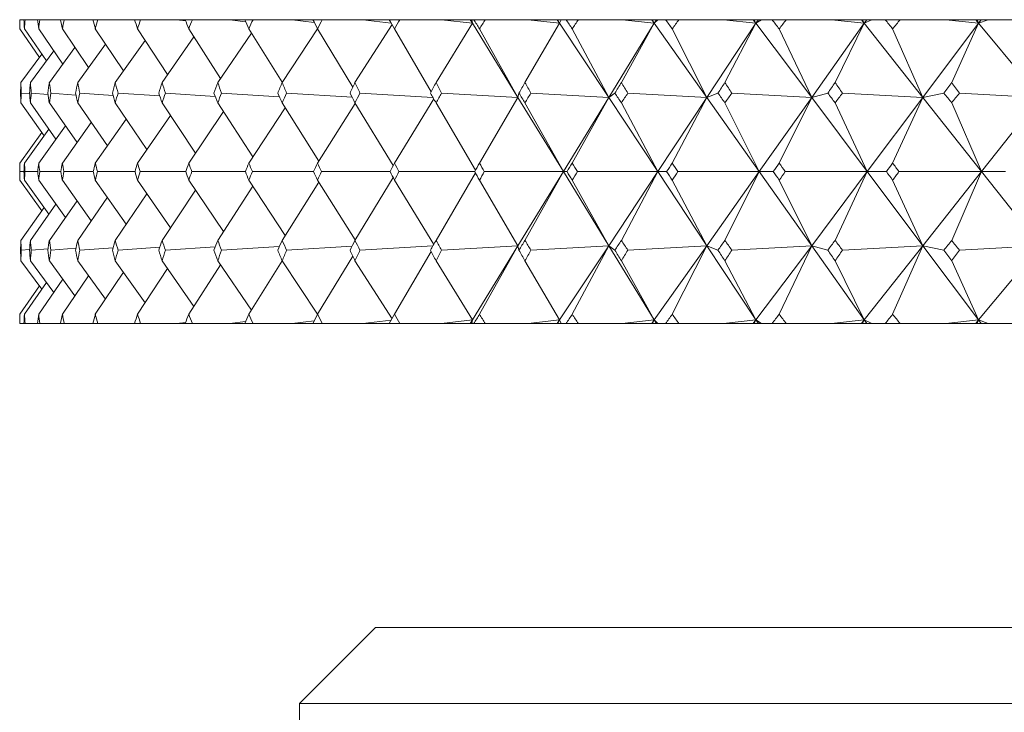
# Model space of a CAD drawing. Header units: inches. Extents: x 2.6 to 18.2, y 0.6 to 16.4.
# Tile 23 of 44: x 9.8 to 10.2, y 12.5 to 12.8. Entities that reach past the tile are written whole.
import ezdxf

# ---------------------------------------------------------------- set-up
doc = ezdxf.new("R2010")
doc.units = ezdxf.units.IN
doc.header["$MEASUREMENT"] = 0

msp = doc.modelspace()

# ---------------------------------------------------------------- linework, layer by layer
at = {"color": 7, "linetype": 'Continuous', "lineweight": 15}
for p, q in [((9.79758, 12.79667), (9.79758, 12.79286)), ((9.79758, 12.79667), (9.79759, 12.79667)), ((9.79929, 12.79667), (9.79759, 12.79667)), ((9.79929, 12.79667), (9.79979, 12.79667)), ((9.80489, 12.79667), (9.79979, 12.79667)), ((9.80489, 12.79667), (9.8059, 12.79667)), ((9.81437, 12.79667), (9.8059, 12.79667)), ((9.81437, 12.79667), (9.81587, 12.79667)), ((9.8277, 12.79667), (9.81587, 12.79667)), ((9.8277, 12.79667), (9.82969, 12.79667)), ((9.84366, 12.79667), (9.82969, 12.79667)), ((9.84366, 12.79667), (9.84486, 12.7965)), ((9.84481, 12.79667), (9.84366, 12.79667)), ((9.84481, 12.79667), (9.84728, 12.79667)), ((9.86202, 12.79667), (9.84728, 12.79667)), ((9.86202, 12.79667), (9.86583, 12.79616)), ((9.86564, 12.79667), (9.86202, 12.79667)), ((9.86564, 12.79667), (9.86858, 12.79667)), ((9.88403, 12.79667), (9.86858, 12.79667)), ((9.88403, 12.79667), (9.89047, 12.79585)), ((9.89011, 12.79667), (9.88403, 12.79667)), ((9.89011, 12.79667), (9.89351, 12.79667)), ((9.90961, 12.79667), (9.89351, 12.79667)), ((9.90961, 12.79667), (9.91868, 12.79555)), ((9.91812, 12.79667), (9.90961, 12.79667)), ((9.91812, 12.79667), (9.92197, 12.79667)), ((9.93865, 12.79667), (9.92197, 12.79667)), ((9.95068, 12.79467), (9.93545, 12.77081)), ((9.93865, 12.79667), (9.95034, 12.79527)), ((9.94956, 12.79667), (9.93865, 12.79667)), ((9.94956, 12.79667), (9.95385, 12.79667)), ((9.97104, 12.79667), (9.95385, 12.79667)), ((9.98373, 12.79519), (9.96877, 12.77081)), ((9.97104, 12.79667), (9.98373, 12.79519)), ((9.98282, 12.79667), (9.97104, 12.79667)), ((9.98282, 12.79667), (9.98373, 12.79519)), ((9.9829, 12.79667), (9.98282, 12.79667)), ((9.98373, 12.79519), (9.9829, 12.79667)), ((9.98347, 12.79667), (9.9829, 12.79667)), ((9.98347, 12.79667), (9.98373, 12.79519)), ((9.98431, 12.79667), (9.98347, 12.79667)), ((9.98373, 12.79519), (10.00245, 12.76465)), ((9.98431, 12.79667), (9.98901, 12.79667)), ((10.00666, 12.79667), (9.98901, 12.79667)), ((10.01961, 12.79519), (10.00533, 12.77081)), ((10.00666, 12.79667), (10.01961, 12.79519)), ((10.01864, 12.79667), (10.00666, 12.79667)), ((10.01864, 12.79667), (10.01961, 12.79519)), ((10.01883, 12.79667), (10.01864, 12.79667)), ((10.01961, 12.79519), (10.01883, 12.79667)), ((10.02021, 12.79667), (10.01883, 12.79667)), ((10.02021, 12.79667), (10.01961, 12.79519)), ((10.01961, 12.79519), (10.03981, 12.76465)), ((10.02223, 12.79667), (10.02021, 12.79667)), ((10.02223, 12.79667), (10.02733, 12.79667)), ((10.04536, 12.79667), (10.02733, 12.79667)), ((10.05853, 12.79519), (10.03981, 12.76465)), ((10.05853, 12.79519), (10.04497, 12.77081)), ((10.04536, 12.79667), (10.05853, 12.79519)), ((10.05749, 12.79667), (10.04536, 12.79667)), ((10.05749, 12.79667), (10.05853, 12.79519)), ((10.05778, 12.79667), (10.05749, 12.79667)), ((10.05853, 12.79519), (10.05778, 12.79667)), ((10.05944, 12.79667), (10.05778, 12.79667)), ((10.05998, 12.79667), (10.05853, 12.79519)), ((10.05944, 12.79667), (10.05853, 12.79519)), ((10.05853, 12.79519), (10.08013, 12.76465)), ((10.05998, 12.79667), (10.05944, 12.79667)), ((10.06317, 12.79667), (10.05998, 12.79667)), ((10.06317, 12.79667), (10.06865, 12.79667)), ((10.08698, 12.79667), (10.06865, 12.79667)), ((10.10033, 12.79519), (10.08013, 12.76465)), ((10.08698, 12.79667), (10.10033, 12.79519)), ((10.09923, 12.79667), (10.08698, 12.79667)), ((10.10033, 12.79519), (10.08754, 12.77081)), ((10.09923, 12.79667), (10.10033, 12.79519)), ((10.09962, 12.79667), (10.09923, 12.79667)), ((10.10033, 12.79519), (10.09962, 12.79667)), ((10.1013, 12.79667), (10.09962, 12.79667)), ((10.10262, 12.79667), (10.10033, 12.79519)), ((10.1013, 12.79667), (10.10033, 12.79519)), ((10.10033, 12.79519), (10.12324, 12.76465)), ((10.10262, 12.79667), (10.1013, 12.79667)), ((10.10697, 12.79667), (10.10262, 12.79667)), ((10.10697, 12.79667), (10.1128, 12.79667)), ((10.13138, 12.79667), (10.1128, 12.79667)), ((10.14484, 12.79519), (10.12324, 12.76465)), ((10.13138, 12.79667), (10.14484, 12.79519)), ((10.14368, 12.79667), (10.13138, 12.79667)), ((10.14484, 12.79519), (10.13288, 12.77081)), ((10.14368, 12.79667), (10.14484, 12.79519)), ((10.14418, 12.79667), (10.14368, 12.79667)), ((10.14484, 12.79519), (10.14418, 12.79667)), ((10.14588, 12.79667), (10.14418, 12.79667)), ((10.14796, 12.79667), (10.14484, 12.79519)), ((10.14588, 12.79667), (10.14484, 12.79519)), ((10.14484, 12.79519), (10.16897, 12.76465)), ((10.14796, 12.79667), (10.14588, 12.79667)), ((10.15345, 12.79667), (10.14796, 12.79667)), ((10.15345, 12.79667), (10.15962, 12.79667)), ((10.17836, 12.79667), (10.15962, 12.79667)), ((10.19189, 12.79519), (10.16897, 12.76465)), ((10.17836, 12.79667), (10.19189, 12.79519)), ((10.19067, 12.79667), (10.17836, 12.79667)), ((10.19189, 12.79519), (10.1808, 12.77081)), ((10.19067, 12.79667), (10.19189, 12.79519)), ((10.19127, 12.79667), (10.19067, 12.79667)), ((10.19189, 12.79519), (10.19127, 12.79667)), ((10.19299, 12.79667), (10.19127, 12.79667)), ((10.19583, 12.79667), (10.19189, 12.79519)), ((10.19299, 12.79667), (10.19189, 12.79519)), ((10.19189, 12.79519), (10.21715, 12.76465)), ((10.19583, 12.79667), (10.19299, 12.79667)), ((10.20244, 12.79667), (10.19583, 12.79667)), ((10.20244, 12.79667), (10.20891, 12.79667)), ((9.80571, 12.78111), (9.79758, 12.79286)), ((9.80858, 12.77976), (9.79953, 12.79286)), ((9.81532, 12.77839), (9.80539, 12.79286)), ((9.8259, 12.77699), (9.81512, 12.79286)), ((9.84028, 12.77556), (9.82868, 12.79286)), ((9.85839, 12.77408), (9.84603, 12.79286)), ((9.86921, 12.78958), (9.85611, 12.77081)), ((9.88018, 12.77253), (9.8671, 12.79286)), ((9.89286, 12.79117), (9.879, 12.77081)), ((9.90555, 12.7709), (9.8918, 12.79286)), ((9.92004, 12.79284), (9.90548, 12.77081)), ((9.93456, 12.76891), (9.92004, 12.79286)), ((9.9668, 12.767), (9.9517, 12.79286)), ((10.00245, 12.76465), (9.98665, 12.79286)), ((10.03981, 12.76465), (10.02477, 12.79286)), ((10.08013, 12.76465), (10.0659, 12.79286)), ((10.12324, 12.76465), (10.10988, 12.79286)), ((10.16897, 12.76465), (10.15653, 12.79286)), ((9.83286, 12.78662), (9.82142, 12.77081)), ((9.84918, 12.78807), (9.83689, 12.77081)), ((9.80671, 12.78247), (9.79807, 12.77081)), ((9.81159, 12.78383), (9.80197, 12.77081)), ((9.82032, 12.78521), (9.80977, 12.77081)), ((9.7982, 12.76645), (9.80163, 12.76616)), ((9.80236, 12.76645), (9.80923, 12.7659)), ((9.81041, 12.76645), (9.82072, 12.76567)), ((9.82231, 12.76645), (9.83605, 12.76547)), ((9.83802, 12.76645), (9.85515, 12.76529)), ((9.85748, 12.76645), (9.87794, 12.76512)), ((9.88061, 12.76645), (9.90434, 12.76497)), ((9.90731, 12.76645), (9.93424, 12.76482)), ((9.9375, 12.76645), (9.96751, 12.76469)), ((9.97103, 12.76645), (10.00245, 12.76465)), ((10.00287, 12.76645), (10.00245, 12.76465)), ((10.00779, 12.76645), (10.03981, 12.76465)), ((10.04232, 12.76645), (10.03981, 12.76465)), ((10.04763, 12.76645), (10.08013, 12.76465)), ((10.08471, 12.76645), (10.08013, 12.76465)), ((10.09039, 12.76645), (10.12324, 12.76465)), ((10.12988, 12.76645), (10.12324, 12.76465)), ((10.1359, 12.76645), (10.16897, 12.76465)), ((10.17763, 12.76645), (10.16897, 12.76465)), ((10.18398, 12.76645), (10.21715, 12.76465)), ((9.80764, 12.7489), (9.79807, 12.76245)), ((9.81247, 12.74754), (9.80197, 12.76245)), ((9.82115, 12.74616), (9.80977, 12.76245)), ((9.83364, 12.74474), (9.82142, 12.76245)), ((9.8499, 12.74329), (9.83689, 12.76245)), ((9.86986, 12.74177), (9.85611, 12.76245)), ((9.89345, 12.74019), (9.879, 12.76245)), ((9.92057, 12.73851), (9.90548, 12.76245)), ((9.93559, 12.76221), (9.92004, 12.73767)), ((9.95116, 12.73663), (9.93545, 12.76245)), ((9.96784, 12.7641), (9.9517, 12.73767)), ((9.98499, 12.73472), (9.96877, 12.76245)), ((10.00245, 12.76465), (9.98665, 12.73767)), ((10.00245, 12.76465), (10.02113, 12.73417)), ((10.02113, 12.73417), (10.00533, 12.76245)), ((10.03981, 12.76465), (10.02113, 12.73417)), ((10.03981, 12.76465), (10.02477, 12.73767)), ((10.03981, 12.76465), (10.05997, 12.73417)), ((10.05997, 12.73417), (10.04497, 12.76245)), ((10.08013, 12.76465), (10.05997, 12.73417)), ((10.08013, 12.76465), (10.0659, 12.73767)), ((10.08013, 12.76465), (10.10169, 12.73417)), ((10.10169, 12.73417), (10.08754, 12.76245)), ((10.12324, 12.76465), (10.10169, 12.73417)), ((10.12324, 12.76465), (10.10988, 12.73767)), ((10.12324, 12.76465), (10.14611, 12.73417)), ((10.14611, 12.73417), (10.13288, 12.76245)), ((10.16897, 12.76465), (10.14611, 12.73417)), ((10.16897, 12.76465), (10.15653, 12.73767)), ((10.16897, 12.76465), (10.19306, 12.73417)), ((10.19306, 12.73417), (10.1808, 12.76245)), ((10.21715, 12.76465), (10.19306, 12.73417)), ((9.85954, 12.75729), (9.84603, 12.73767)), ((9.88135, 12.75884), (9.8671, 12.73767)), ((9.90673, 12.76047), (9.8918, 12.73767)), ((9.82699, 12.75438), (9.81512, 12.73767)), ((9.8414, 12.75581), (9.82868, 12.73767)), ((9.80669, 12.75026), (9.79758, 12.73767)), ((9.8096, 12.75161), (9.79953, 12.73767)), ((9.81638, 12.75298), (9.80539, 12.73767)), ((9.79758, 12.73767), (9.79758, 12.73066)), ((9.79933, 12.73417), (9.79759, 12.73417)), ((9.80497, 12.73417), (9.79975, 12.73417)), ((9.81449, 12.73417), (9.80581, 12.73417)), ((9.82785, 12.73417), (9.81575, 12.73417)), ((9.845, 12.73417), (9.82953, 12.73417)), ((9.86587, 12.73417), (9.84708, 12.73417)), ((9.89037, 12.73417), (9.86835, 12.73417)), ((9.91842, 12.73417), (9.89324, 12.73417)), ((9.9499, 12.73417), (9.92166, 12.73417)), ((9.98468, 12.73417), (9.9535, 12.73417)), ((9.98499, 12.73362), (9.96877, 12.70588)), ((10.02113, 12.73417), (9.98864, 12.73417)), ((10.00245, 12.70368), (10.02113, 12.73417)), ((10.02113, 12.73417), (10.00533, 12.70588)), ((10.03981, 12.70368), (10.02113, 12.73417)), ((10.02113, 12.73417), (10.02263, 12.73417)), ((10.05997, 12.73417), (10.02692, 12.73417)), ((10.03981, 12.70368), (10.05997, 12.73417)), ((10.05997, 12.73417), (10.04497, 12.70588)), ((10.08013, 12.70368), (10.05997, 12.73417)), ((10.05997, 12.73417), (10.0636, 12.73417)), ((10.10169, 12.73417), (10.06821, 12.73417)), ((10.08013, 12.70368), (10.10169, 12.73417)), ((10.10169, 12.73417), (10.08754, 12.70588)), ((10.12324, 12.70368), (10.10169, 12.73417)), ((10.10169, 12.73417), (10.10743, 12.73417)), ((10.14611, 12.73417), (10.11233, 12.73417)), ((10.12324, 12.70368), (10.14611, 12.73417)), ((10.14611, 12.73417), (10.13288, 12.70588)), ((10.16897, 12.70368), (10.14611, 12.73417)), ((10.14611, 12.73417), (10.15394, 12.73417)), ((10.19306, 12.73417), (10.15913, 12.73417)), ((10.16897, 12.70368), (10.19306, 12.73417)), ((10.19306, 12.73417), (10.1808, 12.70588)), ((10.21715, 12.70368), (10.19306, 12.73417)), ((10.19306, 12.73417), (10.20296, 12.73417)), ((9.79758, 12.73066), (9.80669, 12.71808)), ((9.79953, 12.73066), (9.8096, 12.71672)), ((9.80539, 12.73066), (9.81638, 12.71535)), ((9.81512, 12.73066), (9.82699, 12.71395)), ((9.82868, 12.73066), (9.8414, 12.71252)), ((9.84603, 12.73066), (9.85954, 12.71104)), ((9.8671, 12.73066), (9.88135, 12.70949)), ((9.8918, 12.73066), (9.90673, 12.70786)), ((9.92057, 12.72982), (9.90548, 12.70588)), ((9.92004, 12.73066), (9.93559, 12.70613)), ((9.95116, 12.7317), (9.93545, 12.70588)), ((9.9517, 12.73066), (9.96784, 12.70423)), ((9.98665, 12.73066), (10.00245, 12.70368)), ((10.02477, 12.73066), (10.03981, 12.70368)), ((10.0659, 12.73066), (10.08013, 12.70368)), ((10.10988, 12.73066), (10.12324, 12.70368)), ((10.15653, 12.73066), (10.16897, 12.70368)), ((9.8499, 12.72504), (9.83689, 12.70588)), ((9.86986, 12.72656), (9.85611, 12.70588)), ((9.89345, 12.72814), (9.879, 12.70588)), ((9.81247, 12.72079), (9.80197, 12.70588)), ((9.82115, 12.72217), (9.80977, 12.70588)), ((9.83364, 12.72359), (9.82142, 12.70588)), ((9.80764, 12.71943), (9.79807, 12.70588)), ((9.80163, 12.70217), (9.7982, 12.70188)), ((9.80923, 12.70243), (9.80236, 12.70188)), ((9.82072, 12.70266), (9.81041, 12.70188)), ((9.83605, 12.70286), (9.82231, 12.70188)), ((9.85515, 12.70304), (9.83802, 12.70188)), ((9.87794, 12.70321), (9.85748, 12.70188)), ((9.90434, 12.70336), (9.88061, 12.70188)), ((9.93424, 12.70351), (9.90731, 12.70188)), ((9.96751, 12.70364), (9.9375, 12.70188)), ((9.9517, 12.67548), (9.9668, 12.70133)), ((10.00245, 12.70368), (9.97103, 12.70188)), ((9.98373, 12.67314), (10.00245, 12.70368)), ((9.98665, 12.67548), (10.00245, 12.70368)), ((10.00245, 12.70368), (10.00287, 12.70188)), ((10.03981, 12.70368), (10.00779, 12.70188)), ((10.01961, 12.67314), (10.03981, 12.70368)), ((10.02477, 12.67548), (10.03981, 12.70368)), ((10.03981, 12.70368), (10.04232, 12.70188)), ((10.05853, 12.67314), (10.03981, 12.70368)), ((10.08013, 12.70368), (10.04763, 12.70188)), ((10.05853, 12.67314), (10.08013, 12.70368)), ((10.0659, 12.67548), (10.08013, 12.70368)), ((10.10033, 12.67314), (10.08013, 12.70368)), ((10.08013, 12.70368), (10.08471, 12.70188)), ((10.12324, 12.70368), (10.09039, 12.70188)), ((10.10033, 12.67314), (10.12324, 12.70368)), ((10.10988, 12.67548), (10.12324, 12.70368)), ((10.14484, 12.67314), (10.12324, 12.70368)), ((10.12324, 12.70368), (10.12988, 12.70188)), ((10.16897, 12.70368), (10.1359, 12.70188)), ((10.14484, 12.67314), (10.16897, 12.70368)), ((10.15653, 12.67548), (10.16897, 12.70368)), ((10.19189, 12.67314), (10.16897, 12.70368)), ((10.16897, 12.70368), (10.17763, 12.70188)), ((10.21715, 12.70368), (10.18398, 12.70188)), ((10.19189, 12.67314), (10.21715, 12.70368)), ((9.79807, 12.69752), (9.80671, 12.68586)), ((9.80197, 12.69752), (9.81159, 12.6845)), ((9.80977, 12.69752), (9.82032, 12.68312)), ((9.82142, 12.69752), (9.83286, 12.68171)), ((9.83689, 12.69752), (9.84918, 12.68026)), ((9.85611, 12.69752), (9.86921, 12.67875)), ((9.879, 12.69752), (9.89286, 12.67716)), ((9.8918, 12.67548), (9.90555, 12.69743)), ((9.90548, 12.69752), (9.92004, 12.67549)), ((9.92004, 12.67548), (9.93456, 12.69942)), ((9.93545, 12.69752), (9.95068, 12.67366)), ((9.96877, 12.69752), (9.98373, 12.67314)), ((10.00533, 12.69752), (10.01961, 12.67314)), ((10.04497, 12.69752), (10.05853, 12.67314)), ((10.08754, 12.69752), (10.10033, 12.67314)), ((10.13288, 12.69752), (10.14484, 12.67314)), ((10.1808, 12.69752), (10.19189, 12.67314)), ((9.82868, 12.67548), (9.84028, 12.69277)), ((9.84603, 12.67548), (9.85839, 12.69425)), ((9.8671, 12.67548), (9.88018, 12.6958)), ((9.79953, 12.67548), (9.80858, 12.68857)), ((9.80539, 12.67548), (9.81532, 12.68994)), ((9.81512, 12.67548), (9.8259, 12.69134)), ((9.79758, 12.67548), (9.80571, 12.68722)), ((9.79758, 12.67548), (9.79758, 12.67167)), ((9.86583, 12.67217), (9.86202, 12.67167)), ((9.89047, 12.67249), (9.88403, 12.67167)), ((9.91868, 12.67278), (9.90961, 12.67167)), ((9.95034, 12.67306), (9.93865, 12.67167)), ((9.98373, 12.67314), (9.97104, 12.67167)), ((9.98282, 12.67167), (9.98373, 12.67314)), ((9.9829, 12.67167), (9.98373, 12.67314)), ((9.98373, 12.67314), (9.98347, 12.67167)), ((10.01961, 12.67314), (10.00666, 12.67167)), ((10.01864, 12.67167), (10.01961, 12.67314)), ((10.01883, 12.67167), (10.01961, 12.67314)), ((10.01961, 12.67314), (10.02021, 12.67167)), ((10.05853, 12.67314), (10.04536, 12.67167)), ((10.05749, 12.67167), (10.05853, 12.67314)), ((10.05778, 12.67167), (10.05853, 12.67314)), ((10.05853, 12.67314), (10.05998, 12.67167)), ((10.05944, 12.67167), (10.05853, 12.67314)), ((10.10033, 12.67314), (10.08698, 12.67167)), ((10.09923, 12.67167), (10.10033, 12.67314)), ((10.09962, 12.67167), (10.10033, 12.67314)), ((10.10033, 12.67314), (10.10262, 12.67167)), ((10.1013, 12.67167), (10.10033, 12.67314)), ((10.14484, 12.67314), (10.13138, 12.67167)), ((10.14368, 12.67167), (10.14484, 12.67314)), ((10.14418, 12.67167), (10.14484, 12.67314)), ((10.14484, 12.67314), (10.14796, 12.67167)), ((10.14588, 12.67167), (10.14484, 12.67314)), ((10.19189, 12.67314), (10.17836, 12.67167)), ((10.19067, 12.67167), (10.19189, 12.67314)), ((10.19127, 12.67167), (10.19189, 12.67314)), ((10.19189, 12.67314), (10.19583, 12.67167)), ((10.19299, 12.67167), (10.19189, 12.67314)), ((9.79758, 12.67167), (9.79759, 12.67167)), ((9.79929, 12.67167), (9.79759, 12.67167)), ((9.79929, 12.67167), (9.79979, 12.67167)), ((9.80489, 12.67167), (9.79979, 12.67167)), ((9.80489, 12.67167), (9.8059, 12.67167)), ((9.81437, 12.67167), (9.8059, 12.67167)), ((9.81437, 12.67167), (9.81587, 12.67167)), ((9.8277, 12.67167), (9.81587, 12.67167)), ((9.8277, 12.67167), (9.82969, 12.67167)), ((9.84366, 12.67167), (9.82969, 12.67167)), ((9.84486, 12.67183), (9.84366, 12.67167)), ((9.84481, 12.67167), (9.84366, 12.67167)), ((9.84481, 12.67167), (9.84728, 12.67167)), ((9.86202, 12.67167), (9.84728, 12.67167)), ((9.86564, 12.67167), (9.86202, 12.67167)), ((9.86564, 12.67167), (9.86858, 12.67167)), ((9.88403, 12.67167), (9.86858, 12.67167)), ((9.89011, 12.67167), (9.88403, 12.67167)), ((9.89011, 12.67167), (9.89351, 12.67167)), ((9.90961, 12.67167), (9.89351, 12.67167)), ((9.91812, 12.67167), (9.90961, 12.67167)), ((9.91812, 12.67167), (9.92197, 12.67167)), ((9.93865, 12.67167), (9.92197, 12.67167)), ((9.94956, 12.67167), (9.93865, 12.67167)), ((9.94956, 12.67167), (9.95385, 12.67167)), ((9.97104, 12.67167), (9.95385, 12.67167)), ((9.98282, 12.67167), (9.97104, 12.67167)), ((9.9829, 12.67167), (9.98282, 12.67167)), ((9.98347, 12.67167), (9.9829, 12.67167)), ((9.98431, 12.67167), (9.98347, 12.67167)), ((9.98431, 12.67167), (9.98901, 12.67167)), ((10.00666, 12.67167), (9.98901, 12.67167)), ((10.01864, 12.67167), (10.00666, 12.67167)), ((10.01883, 12.67167), (10.01864, 12.67167)), ((10.02021, 12.67167), (10.01883, 12.67167)), ((10.02223, 12.67167), (10.02021, 12.67167)), ((10.02223, 12.67167), (10.02733, 12.67167)), ((10.04536, 12.67167), (10.02733, 12.67167)), ((10.05749, 12.67167), (10.04536, 12.67167)), ((10.05778, 12.67167), (10.05749, 12.67167)), ((10.05944, 12.67167), (10.05778, 12.67167)), ((10.05998, 12.67167), (10.05944, 12.67167)), ((10.06317, 12.67167), (10.05998, 12.67167)), ((10.06317, 12.67167), (10.06865, 12.67167)), ((10.08698, 12.67167), (10.06865, 12.67167)), ((10.09923, 12.67167), (10.08698, 12.67167)), ((10.09962, 12.67167), (10.09923, 12.67167)), ((10.1013, 12.67167), (10.09962, 12.67167)), ((10.10262, 12.67167), (10.1013, 12.67167)), ((10.10697, 12.67167), (10.10262, 12.67167)), ((10.10697, 12.67167), (10.1128, 12.67167)), ((10.13138, 12.67167), (10.1128, 12.67167)), ((10.14368, 12.67167), (10.13138, 12.67167)), ((10.14418, 12.67167), (10.14368, 12.67167)), ((10.14588, 12.67167), (10.14418, 12.67167)), ((10.14796, 12.67167), (10.14588, 12.67167)), ((10.15345, 12.67167), (10.14796, 12.67167)), ((10.15345, 12.67167), (10.15962, 12.67167)), ((10.17836, 12.67167), (10.15962, 12.67167)), ((10.19067, 12.67167), (10.17836, 12.67167)), ((10.19127, 12.67167), (10.19067, 12.67167)), ((10.19299, 12.67167), (10.19127, 12.67167)), ((10.19583, 12.67167), (10.19299, 12.67167)), ((10.20244, 12.67167), (10.19583, 12.67167)), ((10.20244, 12.67167), (10.20891, 12.67167)), ((9.94383, 12.54667), (9.91258, 12.51542)), ((9.94383, 12.54667), (11.63133, 12.54667)), ((9.91258, 12.51542), (9.91258, 12.43795)), ((11.66258, 12.51542), (9.91258, 12.51542))]:
    msp.add_line(p, q, dxfattribs=at)
for centre, major_axis, ratio, start_param, end_param in [((10.78758, 11.36238), (-0.89074, 1.69972), 0.2542, 0.447588, 0.451629), ((10.78758, 11.36238), (-0.91169, 1.70223), 0.226699, 0.459196, 0.463238), ((10.78758, 11.36238), (-0.8669, 1.69725), 0.281691, 0.437124, 0.441166), ((10.78758, 11.36238), (-0.92993, 1.70469), 0.199219, 0.471771, 0.475813), ((10.78758, 11.36238), (-0.83998, 1.69496), 0.309126, 0.428008, 0.43205), ((10.78758, 11.36238), (-0.94558, 1.70702), 0.171777, 0.485154, 0.489196), ((10.78758, 11.36238), (-0.80974, 1.69295), 0.33644, 0.42047, 0.424512), ((10.78758, 11.36238), (-0.95875, 1.70913), 0.144384, 0.499205, 0.503247), ((10.78758, 11.36238), (-0.7759, 1.69137), 0.363543, 0.414772, 0.418814), ((10.78758, 11.36238), (-0.96954, 1.71097), 0.11704, 0.513797, 0.517839), ((10.78758, 11.36238), (-0.73811, 1.69036), 0.390312, 0.41121, 0.415252), ((10.78758, 11.36238), (-0.978, 1.71248), 0.089743, 0.528815, 0.532857), ((10.78758, 11.36238), (-0.696, 1.69004), 0.416588, 0.410115, 0.414157), ((10.78758, 11.36238), (-0.98419, 1.71363), 0.062485, 0.54415, 0.548192), ((10.78758, 11.36238), (-0.64912, 1.69054), 0.442159, 0.411848, 0.415889), ((10.78758, 11.36238), (-0.98815, 1.71438), 0.035256, 0.559704, 0.563745), ((10.78758, 11.36238), (-0.59701, 1.69194), 0.466761, 0.416787, 0.420828), ((10.78758, 11.36238), (-0.9899, 1.71471), 0.008044, 0.575378, 0.57942), ((10.78758, 11.36238), (-0.53919, 1.69425), 0.49006, 0.425307, 0.429349), ((10.78758, 11.36238), (-0.98945, 1.71463), 0.019164, 5.688063, 5.692105), ((10.78758, 11.36238), (-0.47524, 1.6974), 0.51165, 0.437739, 0.441781), ((10.78758, 11.36238), (-0.9868, 1.71412), 0.046381, 5.672427, 5.676469), ((10.78758, 11.36238), (-0.40486, 1.7012), 0.531057, 0.454306, 0.458348), ((10.78758, 11.36238), (-0.98193, 1.71321), 0.07362, 5.656951, 5.660993), ((10.78758, 11.36238), (-0.32803, 1.70529), 0.547751, 0.475043, 0.479085), ((10.78758, 11.36238), (-0.97482, 1.71191), 0.100893, 5.641733, 5.645775), ((10.78758, 11.36238), (-0.24516, 1.7092), 0.561177, 0.499703, 0.503745), ((10.78758, 11.36238), (-0.96541, 1.71026), 0.128209, 5.626876, 5.630918), ((10.78758, 11.36238), (-0.15717, 1.71238), 0.57081, 0.527679, 0.531721), ((10.78758, 14.10595), (0.8669, 1.69725), 0.281691, 2.606179, 2.610235), ((10.78758, 14.10595), (0.83998, 1.69496), 0.309126, 2.615295, 2.619351), ((10.78758, 14.10595), (0.89074, 1.69972), 0.2542, 2.595716, 2.599771), ((10.78758, 14.10595), (0.80974, 1.69295), 0.33644, 2.622833, 2.626889), ((10.78758, 14.10595), (0.91169, 1.70223), 0.226699, 2.584107, 2.588163), ((10.78758, 14.10595), (0.7759, 1.69137), 0.363543, 2.628531, 2.632587), ((10.78758, 14.10595), (0.92993, 1.70469), 0.199219, 2.571532, 2.575588), ((10.78758, 14.10595), (0.73811, 1.69036), 0.390312, 2.632093, 2.636149), ((10.78758, 14.10595), (0.94558, 1.70702), 0.171777, 2.558149, 2.562205), ((10.78758, 14.10595), (0.696, 1.69004), 0.416588, 2.633188, 2.637244), ((10.78758, 14.10595), (0.95875, 1.70913), 0.144384, 2.544098, 2.548154), ((10.78758, 14.10595), (0.64912, 1.69054), 0.442159, 2.631455, 2.635511), ((10.78758, 14.10595), (0.96954, 1.71097), 0.11704, 2.529506, 2.533562), ((10.78758, 14.10595), (0.59701, 1.69194), 0.466761, 2.626517, 2.630572), ((10.78758, 14.10595), (0.978, 1.71248), 0.089743, 2.514488, 2.518544), ((10.78758, 14.10595), (0.53919, 1.69425), 0.49006, 2.617996, 2.622052), ((10.78758, 14.10595), (0.98419, 1.71363), 0.062485, 2.499153, 2.503209), ((10.78758, 14.10595), (0.47524, 1.6974), 0.51165, 2.605564, 2.60962), ((10.78758, 14.10595), (0.98815, 1.71438), 0.035256, 2.4836, 2.487655), ((10.78758, 14.10595), (0.40486, 1.7012), 0.531057, 2.588997, 2.593053), ((10.78758, 14.10595), (0.9899, 1.71471), 0.008044, 2.467925, 2.471981), ((10.78758, 14.10595), (0.32803, 1.70529), 0.547751, 2.56826, 2.572316), ((10.78758, 14.10595), (0.98945, 1.71463), 0.019164, 3.826907, 3.830962), ((10.78758, 14.10595), (0.24516, 1.7092), 0.561177, 2.5436, 2.547656), ((10.78758, 14.10595), (0.9868, 1.71412), 0.046381, 3.842543, 3.846599), ((10.78758, 14.10595), (0.15717, 1.71238), 0.57081, 2.515624, 2.51968), ((10.78758, 14.10595), (0.98193, 1.71321), 0.07362, 3.858019, 3.862075), ((10.78758, 14.10595), (0.06558, 1.71431), 0.576222, 2.485322, 2.489378), ((10.78758, 14.10595), (0.97482, 1.71191), 0.100893, 3.873237, 3.877293), ((10.78758, 14.10595), (-0.02758, 1.71466), 0.577151, 2.453999, 2.458055), ((10.78758, 11.36238), (-0.89074, 1.69972), 0.2542, 0.478989, 0.483045), ((10.78758, 11.36238), (-0.8669, 1.69725), 0.281691, 0.468526, 0.472582), ((10.78758, 11.36238), (-0.91169, 1.70223), 0.226699, 0.490598, 0.494654), ((10.78758, 11.36238), (-0.83998, 1.69496), 0.309126, 0.45941, 0.463466), ((10.78758, 11.36238), (-0.92993, 1.70469), 0.199219, 0.503173, 0.507228), ((10.78758, 11.36238), (-0.80974, 1.69295), 0.33644, 0.451872, 0.455927), ((10.78758, 11.36238), (-0.94558, 1.70702), 0.171777, 0.516556, 0.520612), ((10.78758, 11.36238), (-0.7759, 1.69137), 0.363543, 0.446174, 0.45023), ((10.78758, 11.36238), (-0.95875, 1.70913), 0.144384, 0.530607, 0.534663), ((10.78758, 11.36238), (-0.73811, 1.69036), 0.390312, 0.442612, 0.446668), ((10.78758, 11.36238), (-0.96954, 1.71097), 0.11704, 0.545199, 0.549255), ((10.78758, 11.36238), (-0.696, 1.69004), 0.416588, 0.441517, 0.445573), ((10.78758, 11.36238), (-0.978, 1.71248), 0.089743, 0.560217, 0.564272), ((10.78758, 11.36238), (-0.64912, 1.69054), 0.442159, 0.443249, 0.447305), ((10.78758, 11.36238), (-0.98419, 1.71363), 0.062485, 0.575552, 0.579608), ((10.78758, 11.36238), (-0.59701, 1.69194), 0.466761, 0.448188, 0.452244), ((10.78758, 11.36238), (-0.98815, 1.71438), 0.035256, 0.591105, 0.595161), ((10.78758, 11.36238), (-0.53919, 1.69425), 0.49006, 0.456709, 0.460765), ((10.78758, 11.36238), (-0.9899, 1.71471), 0.008044, 0.60678, 0.610836), ((10.78758, 11.36238), (-0.47524, 1.6974), 0.51165, 0.469141, 0.473197), ((10.78758, 11.36238), (-0.98945, 1.71463), 0.019164, 5.656647, 5.660703), ((10.78758, 11.36238), (-0.40486, 1.7012), 0.531057, 0.485708, 0.489764), ((10.78758, 11.36238), (-0.9868, 1.71412), 0.046381, 5.641011, 5.645067), ((10.78758, 11.36238), (-0.32803, 1.70529), 0.547751, 0.506445, 0.510501), ((10.78758, 11.36238), (-0.98193, 1.71321), 0.07362, 5.625535, 5.629591), ((10.78758, 11.36238), (-0.24516, 1.7092), 0.561177, 0.531105, 0.535161), ((10.78758, 11.36238), (-0.97482, 1.71191), 0.100893, 5.610317, 5.614373), ((10.78758, 11.36238), (-0.15717, 1.71238), 0.57081, 0.559081, 0.563137), ((10.78758, 11.36238), (-0.96541, 1.71026), 0.128209, 5.59546, 5.599516), ((10.78758, 11.36238), (-0.06558, 1.71431), 0.576222, 0.589383, 0.593439), ((10.78758, 14.10595), (0.8669, 1.69725), 0.281691, 2.637595, 2.640992), ((10.78758, 14.10595), (0.89074, 1.69972), 0.2542, 2.627131, 2.630529), ((10.78758, 14.10595), (0.83998, 1.69496), 0.309126, 2.646711, 2.650109), ((10.78758, 14.10595), (0.91169, 1.70223), 0.226699, 2.615523, 2.61892), ((10.78758, 14.10595), (0.80974, 1.69295), 0.33644, 2.654249, 2.657647), ((10.78758, 14.10595), (0.92993, 1.70469), 0.199219, 2.602948, 2.606346), ((10.78758, 14.10595), (0.7759, 1.69137), 0.363543, 2.659947, 2.663345), ((10.78758, 14.10595), (0.94558, 1.70702), 0.171777, 2.589565, 2.592962), ((10.78758, 14.10595), (0.73811, 1.69036), 0.390312, 2.663509, 2.666906), ((10.78758, 14.10595), (0.95875, 1.70913), 0.144384, 2.575514, 2.578911), ((10.78758, 14.10595), (0.696, 1.69004), 0.416588, 2.664604, 2.668001), ((10.78758, 14.10595), (0.96954, 1.71097), 0.11704, 2.560922, 2.564319), ((10.78758, 14.10595), (0.64912, 1.69054), 0.442159, 2.662871, 2.666269), ((10.78758, 14.10595), (0.978, 1.71248), 0.089743, 2.545904, 2.549302), ((10.78758, 14.10595), (0.59701, 1.69194), 0.466761, 2.657932, 2.66133), ((10.78758, 14.10595), (0.98419, 1.71363), 0.062485, 2.530569, 2.533966), ((10.78758, 14.10595), (0.53919, 1.69425), 0.49006, 2.649412, 2.652809), ((10.78758, 14.10595), (0.98815, 1.71438), 0.035256, 2.515015, 2.518413), ((10.78758, 14.10595), (0.47524, 1.6974), 0.51165, 2.63698, 2.640378), ((10.78758, 14.10595), (0.9899, 1.71471), 0.008044, 2.499341, 2.502738), ((10.78758, 14.10595), (0.40486, 1.7012), 0.531057, 2.620413, 2.62381), ((10.78758, 14.10595), (0.98945, 1.71463), 0.019164, 3.796149, 3.799547), ((10.78758, 14.10595), (0.32803, 1.70529), 0.547751, 2.599676, 2.603073), ((10.78758, 14.10595), (0.9868, 1.71412), 0.046381, 3.811786, 3.815183), ((10.78758, 14.10595), (0.24516, 1.7092), 0.561177, 2.575016, 2.578413), ((10.78758, 14.10595), (0.98193, 1.71321), 0.07362, 3.827262, 3.830659), ((10.78758, 14.10595), (0.15717, 1.71238), 0.57081, 2.54704, 2.550437), ((10.78758, 14.10595), (0.97482, 1.71191), 0.100893, 3.84248, 3.845877), ((10.78758, 14.10595), (0.06558, 1.71431), 0.576222, 2.516738, 2.520135), ((10.78758, 11.36238), (-0.8669, 1.69725), 0.281691, 0.5006, 0.503998), ((10.78758, 11.36238), (-0.89074, 1.69972), 0.2542, 0.511064, 0.514461), ((10.78758, 11.36238), (-0.83998, 1.69496), 0.309126, 0.491484, 0.494881), ((10.78758, 11.36238), (-0.91169, 1.70223), 0.226699, 0.522672, 0.52607), ((10.78758, 11.36238), (-0.80974, 1.69295), 0.33644, 0.483946, 0.487343), ((10.78758, 11.36238), (-0.92993, 1.70469), 0.199219, 0.535247, 0.538644), ((10.78758, 11.36238), (-0.7759, 1.69137), 0.363543, 0.478248, 0.481645), ((10.78758, 11.36238), (-0.94558, 1.70702), 0.171777, 0.54863, 0.552028), ((10.78758, 11.36238), (-0.73811, 1.69036), 0.390312, 0.474686, 0.478084), ((10.78758, 11.36238), (-0.95875, 1.70913), 0.144384, 0.562682, 0.566079), ((10.78758, 11.36238), (-0.696, 1.69004), 0.416588, 0.473592, 0.476989), ((10.78758, 11.36238), (-0.96954, 1.71097), 0.11704, 0.577274, 0.580671), ((10.78758, 11.36238), (-0.64912, 1.69054), 0.442159, 0.475324, 0.478721), ((10.78758, 11.36238), (-0.978, 1.71248), 0.089743, 0.592291, 0.595688), ((10.78758, 11.36238), (-0.59701, 1.69194), 0.466761, 0.480263, 0.48366), ((10.78758, 11.36238), (-0.98419, 1.71363), 0.062485, 0.607627, 0.611024), ((10.78758, 11.36238), (-0.53919, 1.69425), 0.49006, 0.488783, 0.492181), ((10.78758, 11.36238), (-0.98815, 1.71438), 0.035256, 0.62318, 0.626577), ((10.78758, 11.36238), (-0.47524, 1.6974), 0.51165, 0.501215, 0.504613), ((10.78758, 11.36238), (-0.9899, 1.71471), 0.008044, 0.638854, 0.642252), ((10.78758, 11.36238), (-0.40486, 1.7012), 0.531057, 0.517782, 0.52118), ((10.78758, 11.36238), (-0.98945, 1.71463), 0.019164, 5.625231, 5.628629), ((10.78758, 11.36238), (-0.32803, 1.70529), 0.547751, 0.53852, 0.541917), ((10.78758, 11.36238), (-0.9868, 1.71412), 0.046381, 5.609595, 5.612992), ((10.78758, 11.36238), (-0.24516, 1.7092), 0.561177, 0.56318, 0.566577), ((10.78758, 11.36238), (-0.98193, 1.71321), 0.07362, 5.594119, 5.597516), ((10.78758, 11.36238), (-0.15717, 1.71238), 0.57081, 0.591156, 0.594553), ((10.78758, 11.36238), (-0.97482, 1.71191), 0.100893, 5.578901, 5.582298), ((10.78758, 11.36238), (-0.06558, 1.71431), 0.576222, 0.621457, 0.624855), ((10.78758, 14.10595), (0.89074, 1.69972), 0.2542, 2.658547, 2.662603), ((10.78758, 14.10595), (0.8669, 1.69725), 0.281691, 2.669011, 2.673067), ((10.78758, 14.10595), (0.91169, 1.70223), 0.226699, 2.646939, 2.650995), ((10.78758, 14.10595), (0.83998, 1.69496), 0.309126, 2.678127, 2.682183), ((10.78758, 14.10595), (0.92993, 1.70469), 0.199219, 2.634364, 2.63842), ((10.78758, 14.10595), (0.80974, 1.69295), 0.33644, 2.685665, 2.689721), ((10.78758, 14.10595), (0.94558, 1.70702), 0.171777, 2.620981, 2.625037), ((10.78758, 14.10595), (0.7759, 1.69137), 0.363543, 2.691363, 2.695419), ((10.78758, 14.10595), (0.95875, 1.70913), 0.144384, 2.60693, 2.610986), ((10.78758, 14.10595), (0.73811, 1.69036), 0.390312, 2.694925, 2.698981), ((10.78758, 14.10595), (0.96954, 1.71097), 0.11704, 2.592338, 2.596393), ((10.78758, 14.10595), (0.696, 1.69004), 0.416588, 2.69602, 2.700076), ((10.78758, 14.10595), (0.978, 1.71248), 0.089743, 2.57732, 2.581376), ((10.78758, 14.10595), (0.64912, 1.69054), 0.442159, 2.694287, 2.698343), ((10.78758, 14.10595), (0.98419, 1.71363), 0.062485, 2.561985, 2.566041), ((10.78758, 14.10595), (0.59701, 1.69194), 0.466761, 2.689348, 2.693404), ((10.78758, 14.10595), (0.98815, 1.71438), 0.035256, 2.546431, 2.550487), ((10.78758, 14.10595), (0.53919, 1.69425), 0.49006, 2.680828, 2.684884), ((10.78758, 14.10595), (0.9899, 1.71471), 0.008044, 2.530757, 2.534813), ((10.78758, 14.10595), (0.47524, 1.6974), 0.51165, 2.668396, 2.672452), ((10.78758, 14.10595), (0.98945, 1.71463), 0.019164, 3.764075, 3.768131), ((10.78758, 14.10595), (0.40486, 1.7012), 0.531057, 2.651829, 2.655885), ((10.78758, 14.10595), (0.9868, 1.71412), 0.046381, 3.779711, 3.783767), ((10.78758, 14.10595), (0.32803, 1.70529), 0.547751, 2.631092, 2.635148), ((10.78758, 14.10595), (0.98193, 1.71321), 0.07362, 3.795187, 3.799243), ((10.78758, 14.10595), (0.24516, 1.7092), 0.561177, 2.606432, 2.610487), ((10.78758, 14.10595), (0.97482, 1.71191), 0.100893, 3.810405, 3.814461), ((10.78758, 14.10595), (0.15717, 1.71238), 0.57081, 2.578456, 2.582512), ((10.78758, 14.10595), (0.96541, 1.71026), 0.128209, 3.825262, 3.829318), ((10.78758, 14.10595), (0.06558, 1.71431), 0.576222, 2.548154, 2.55221), ((10.78758, 11.36238), (-0.8669, 1.69725), 0.281691, 0.531358, 0.535414), ((10.78758, 11.36238), (-0.83998, 1.69496), 0.309126, 0.522242, 0.526297), ((10.78758, 11.36238), (-0.89074, 1.69972), 0.2542, 0.541821, 0.545877), ((10.78758, 11.36238), (-0.80974, 1.69295), 0.33644, 0.514703, 0.518759), ((10.78758, 11.36238), (-0.91169, 1.70223), 0.226699, 0.55343, 0.557485), ((10.78758, 11.36238), (-0.7759, 1.69137), 0.363543, 0.509005, 0.513061), ((10.78758, 11.36238), (-0.92993, 1.70469), 0.199219, 0.566004, 0.57006), ((10.78758, 11.36238), (-0.73811, 1.69036), 0.390312, 0.505444, 0.5095), ((10.78758, 11.36238), (-0.94558, 1.70702), 0.171777, 0.579388, 0.583444), ((10.78758, 11.36238), (-0.696, 1.69004), 0.416588, 0.504349, 0.508405), ((10.78758, 11.36238), (-0.95875, 1.70913), 0.144384, 0.593439, 0.597495), ((10.78758, 11.36238), (-0.64912, 1.69054), 0.442159, 0.506081, 0.510137), ((10.78758, 11.36238), (-0.96954, 1.71097), 0.11704, 0.608031, 0.612087), ((10.78758, 11.36238), (-0.59701, 1.69194), 0.466761, 0.51102, 0.515076), ((10.78758, 11.36238), (-0.978, 1.71248), 0.089743, 0.623048, 0.627104), ((10.78758, 11.36238), (-0.53919, 1.69425), 0.49006, 0.519541, 0.523597), ((10.78758, 11.36238), (-0.98419, 1.71363), 0.062485, 0.638384, 0.64244), ((10.78758, 11.36238), (-0.47524, 1.6974), 0.51165, 0.531973, 0.536028), ((10.78758, 11.36238), (-0.98815, 1.71438), 0.035256, 0.653937, 0.657993), ((10.78758, 11.36238), (-0.40486, 1.7012), 0.531057, 0.54854, 0.552596), ((10.78758, 11.36238), (-0.9899, 1.71471), 0.008044, 0.669612, 0.673668), ((10.78758, 11.36238), (-0.32803, 1.70529), 0.547751, 0.569277, 0.573333), ((10.78758, 11.36238), (-0.98945, 1.71463), 0.019164, 5.593815, 5.597871), ((10.78758, 11.36238), (-0.24516, 1.7092), 0.561177, 0.593937, 0.597993), ((10.78758, 11.36238), (-0.9868, 1.71412), 0.046381, 5.578179, 5.582235), ((10.78758, 11.36238), (-0.15717, 1.71238), 0.57081, 0.621913, 0.625969), ((10.78758, 11.36238), (-0.98193, 1.71321), 0.07362, 5.562703, 5.566759), ((10.78758, 11.36238), (-0.06558, 1.71431), 0.576222, 0.652215, 0.656271), ((10.78758, 11.36238), (-0.97482, 1.71191), 0.100893, 5.547485, 5.551541), ((10.78758, 11.36238), (0.02758, 1.71466), 0.577151, 0.683538, 0.687594), ((10.78758, 14.10595), (0.89074, 1.69972), 0.2542, 2.689963, 2.694005), ((10.78758, 14.10595), (0.91169, 1.70223), 0.226699, 2.678355, 2.682397), ((10.78758, 14.10595), (0.8669, 1.69725), 0.281691, 2.700427, 2.704469), ((10.78758, 14.10595), (0.92993, 1.70469), 0.199219, 2.66578, 2.669822), ((10.78758, 14.10595), (0.83998, 1.69496), 0.309126, 2.709543, 2.713585), ((10.78758, 14.10595), (0.94558, 1.70702), 0.171777, 2.652397, 2.656438), ((10.78758, 14.10595), (0.80974, 1.69295), 0.33644, 2.717081, 2.721123), ((10.78758, 14.10595), (0.95875, 1.70913), 0.144384, 2.638346, 2.642387), ((10.78758, 14.10595), (0.7759, 1.69137), 0.363543, 2.722779, 2.726821), ((10.78758, 14.10595), (0.96954, 1.71097), 0.11704, 2.623753, 2.627795), ((10.78758, 14.10595), (0.73811, 1.69036), 0.390312, 2.726341, 2.730382), ((10.78758, 14.10595), (0.978, 1.71248), 0.089743, 2.608736, 2.612778), ((10.78758, 14.10595), (0.696, 1.69004), 0.416588, 2.727436, 2.731477), ((10.78758, 14.10595), (0.98419, 1.71363), 0.062485, 2.593401, 2.597442), ((10.78758, 14.10595), (0.64912, 1.69054), 0.442159, 2.725703, 2.729745), ((10.78758, 14.10595), (0.98815, 1.71438), 0.035256, 2.577847, 2.581889), ((10.78758, 14.10595), (0.59701, 1.69194), 0.466761, 2.720764, 2.724806), ((10.78758, 14.10595), (0.9899, 1.71471), 0.008044, 2.562173, 2.566215), ((10.78758, 14.10595), (0.53919, 1.69425), 0.49006, 2.712244, 2.716286), ((10.78758, 14.10595), (0.98945, 1.71463), 0.019164, 3.732673, 3.736715), ((10.78758, 14.10595), (0.47524, 1.6974), 0.51165, 2.699812, 2.703854), ((10.78758, 14.10595), (0.9868, 1.71412), 0.046381, 3.748309, 3.752351), ((10.78758, 14.10595), (0.40486, 1.7012), 0.531057, 2.683245, 2.687287), ((10.78758, 14.10595), (0.98193, 1.71321), 0.07362, 3.763785, 3.767827), ((10.78758, 14.10595), (0.32803, 1.70529), 0.547751, 2.662508, 2.666549), ((10.78758, 14.10595), (0.97482, 1.71191), 0.100893, 3.779003, 3.783045), ((10.78758, 14.10595), (0.24516, 1.7092), 0.561177, 2.637847, 2.641889), ((10.78758, 14.10595), (0.96541, 1.71026), 0.128209, 3.79386, 3.797902), ((10.78758, 14.10595), (0.15717, 1.71238), 0.57081, 2.609872, 2.613913)]:
    msp.add_ellipse(centre, major_axis=major_axis, ratio=ratio, start_param=start_param, end_param=end_param, dxfattribs=at)

doc.saveas('drawing.dxf')
